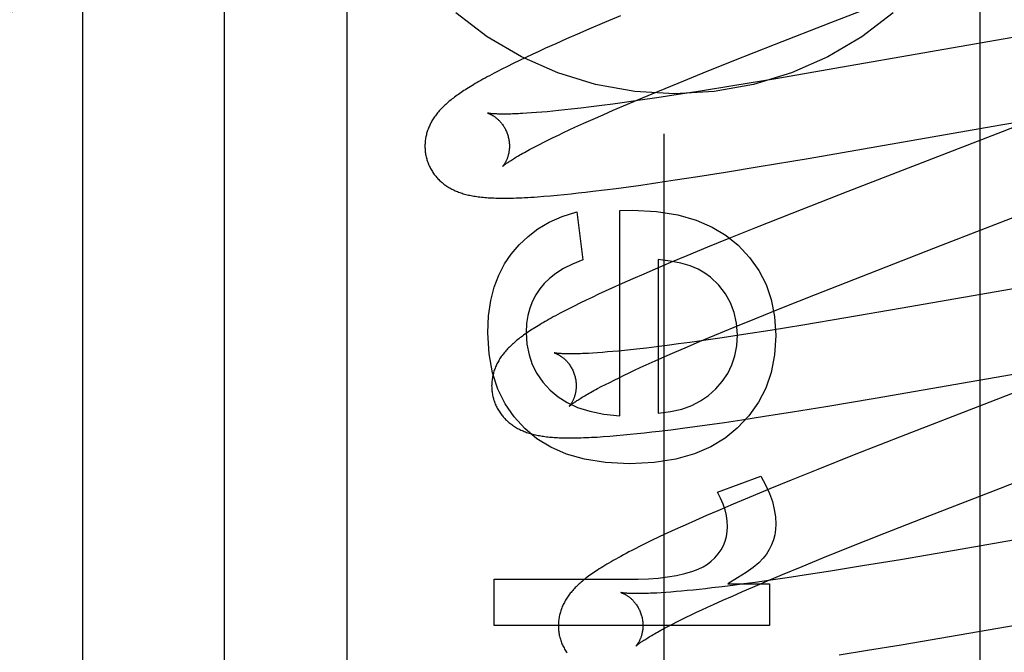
# Model space of a CAD drawing. Header units: inches. Extents: x 0 to 248, y 0 to 160.
# Tile 34 of 73: x 86.283 to 86.516, y 81.944 to 82.094. Entities that reach past the tile are written whole.
import ezdxf

# ---------------------------------------------------------------- set-up
doc = ezdxf.new("R2010")
doc.units = ezdxf.units.IN
doc.header["$LTSCALE"] = 13.627625
doc.header["$MEASUREMENT"] = 0
doc.linetypes.add('HIDDEN', pattern=[0.2, 0.1, -0.1])
doc.layers.add('DEFAULT_2', color=8, linetype='HIDDEN')
doc.layers.add('RIGHTHAND_DOOR_ASSEMBLY', color=7, linetype='CONTINUOUS')

msp = doc.modelspace()

# ---------------------------------------------------------------- linework, layer by layer
at = {"layer": 'DEFAULT_2', "color": 8, "linetype": 'HIDDEN'}
for p, q in [((86.36028, 78.8716), (86.36028, 84.3721)), ((86.29778, 81.52344), (86.29778, 82.26649)), ((86.51008, 81.53637), (86.51008, 82.14117)), ((86.47476, 82.09358), (86.51648, 82.10976)), ((86.42118, 82.09356), (86.41749, 82.09199)), ((86.425, 82.09516), (86.42118, 82.09356)), ((86.46147, 82.08839), (86.47476, 82.09358)), ((86.41481, 82.09083), (86.4122, 82.08969)), ((86.41749, 82.09199), (86.41481, 82.09083)), ((86.40967, 82.08857), (86.40723, 82.08747)), ((86.4122, 82.08969), (86.40967, 82.08857)), ((86.52097, 82.09056), (86.47574, 82.08268)), ((86.40564, 82.08674), (86.40409, 82.08602)), ((86.40723, 82.08747), (86.40564, 82.08674)), ((86.4518, 82.08457), (86.46147, 82.08839)), ((86.39962, 82.08388), (86.39823, 82.08319)), ((86.40107, 82.08459), (86.39962, 82.08388)), ((86.40256, 82.0853), (86.40107, 82.08459)), ((86.40409, 82.08602), (86.40256, 82.0853)), ((86.44456, 82.08167), (86.4518, 82.08457)), ((86.39692, 82.08253), (86.39569, 82.0819)), ((86.39823, 82.08319), (86.39692, 82.08253)), ((86.4386, 82.07924), (86.44456, 82.08167)), ((86.47574, 82.08268), (86.46172, 82.08028)), ((86.43383, 82.07728), (86.4386, 82.07924)), ((86.46172, 82.08028), (86.45154, 82.07858)), ((86.43016, 82.07575), (86.43383, 82.07728)), ((86.44391, 82.07735), (86.43865, 82.07652)), ((86.45154, 82.07858), (86.44391, 82.07735)), ((86.42591, 82.07464), (86.42319, 82.07427)), ((86.42968, 82.07518), (86.42591, 82.07464)), ((86.42664, 82.07426), (86.43016, 82.07575)), ((86.43358, 82.07575), (86.42968, 82.07518)), ((86.43865, 82.07652), (86.43358, 82.07575)), ((86.40396, 82.07216), (86.40285, 82.07209)), ((86.40513, 82.07225), (86.40396, 82.07216)), ((86.40635, 82.07235), (86.40513, 82.07225)), ((86.40763, 82.07246), (86.40635, 82.07235)), ((86.40896, 82.07258), (86.40763, 82.07246)), ((86.41035, 82.07272), (86.40896, 82.07258)), ((86.41179, 82.07287), (86.41035, 82.07272)), ((86.41328, 82.07304), (86.41179, 82.07287)), ((86.4156, 82.07331), (86.41328, 82.07304)), ((86.41803, 82.0736), (86.4156, 82.07331)), ((86.42056, 82.07392), (86.41803, 82.0736)), ((86.42319, 82.07427), (86.42056, 82.07392)), ((86.42085, 82.07175), (86.42327, 82.07281)), ((86.42327, 82.07281), (86.42664, 82.07426)), ((86.52763, 82.07253), (86.51529, 82.06771)), ((86.4163, 82.06973), (86.41852, 82.07072)), ((86.41852, 82.07072), (86.42085, 82.07175)), ((86.51497, 82.06933), (86.52803, 82.07157)), ((86.41028, 82.06693), (86.41153, 82.06752)), ((86.41153, 82.06752), (86.41283, 82.06813)), ((86.41283, 82.06813), (86.41418, 82.06876)), ((86.41418, 82.06876), (86.4163, 82.06973)), ((86.46938, 82.06139), (86.51497, 82.06933)), ((86.51529, 82.06771), (86.47879, 82.05357)), ((86.40582, 82.06472), (86.40685, 82.06525)), ((86.40685, 82.06525), (86.40794, 82.06579)), ((86.40794, 82.06579), (86.40908, 82.06635)), ((86.40908, 82.06635), (86.41028, 82.06693)), ((86.40392, 82.06373), (86.40484, 82.06422)), ((86.40484, 82.06422), (86.40582, 82.06472)), ((86.45777, 82.05944), (86.46938, 82.06139)), ((86.44329, 82.0571), (86.44987, 82.05814)), ((86.44987, 82.05814), (86.45777, 82.05944)), ((86.43382, 82.05567), (86.43796, 82.05628)), ((86.43796, 82.05628), (86.44329, 82.0571)), ((86.41671, 82.05339), (86.41848, 82.0536)), ((86.41848, 82.0536), (86.4212, 82.05394)), ((86.4212, 82.05394), (86.42399, 82.0543)), ((86.42399, 82.0543), (86.42686, 82.05468)), ((86.42686, 82.05468), (86.4298, 82.05509)), ((86.4298, 82.05509), (86.43382, 82.05567)), ((86.47879, 82.05357), (86.4655, 82.04836)), ((86.40685, 82.05242), (86.4084, 82.05254)), ((86.4084, 82.05254), (86.40999, 82.05269)), ((86.40999, 82.05269), (86.41162, 82.05284)), ((86.41162, 82.05284), (86.41328, 82.05302)), ((86.41328, 82.05302), (86.41498, 82.0532)), ((86.41498, 82.0532), (86.41671, 82.05339)), ((86.42483, 82.04907), (86.42778, 82.04913)), ((86.42483, 82.00045), (86.42483, 82.04907)), ((86.41464, 82.04876), (86.41606, 82.03734)), ((86.4655, 82.04836), (86.4569, 82.04494)), ((86.50093, 82.04081), (86.51971, 82.04807)), ((86.4569, 82.04494), (86.45063, 82.04242)), ((86.45063, 82.04242), (86.44557, 82.04035)), ((86.44557, 82.04035), (86.44066, 82.03832)), ((86.482, 82.03346), (86.50093, 82.04081)), ((86.43392, 82.03747), (86.43392, 82.00106)), ((86.44066, 82.03832), (86.43686, 82.03672)), ((86.43318, 82.03516), (86.4305, 82.034)), ((86.43686, 82.03672), (86.43318, 82.03516)), ((86.4279, 82.03286), (86.42538, 82.03174)), ((86.4305, 82.034), (86.4279, 82.03286)), ((86.47116, 82.02919), (86.482, 82.03346)), ((86.53656, 82.03373), (86.49119, 82.02583)), ((86.42294, 82.03064), (86.42136, 82.02991)), ((86.42538, 82.03174), (86.42294, 82.03064)), ((86.4183, 82.02848), (86.41684, 82.02778)), ((86.41981, 82.0292), (86.4183, 82.02848)), ((86.42136, 82.02991), (86.41981, 82.0292)), ((86.4628, 82.02586), (86.47116, 82.02919)), ((86.41399, 82.02639), (86.41261, 82.02569)), ((86.4154, 82.02709), (86.41399, 82.02639)), ((86.41684, 82.02778), (86.4154, 82.02709)), ((86.45676, 82.02342), (86.4628, 82.02586)), ((86.49119, 82.02583), (86.47832, 82.02362)), ((86.45192, 82.02144), (86.45676, 82.02342)), ((86.47832, 82.02362), (86.4681, 82.02192)), ((86.44728, 82.01951), (86.45192, 82.02144)), ((86.4681, 82.02192), (86.46044, 82.02067)), ((86.44372, 82.01801), (86.44728, 82.01951)), ((86.44905, 82.01891), (86.44515, 82.01834)), ((86.45412, 82.01968), (86.44905, 82.01891)), ((86.46044, 82.02067), (86.45412, 82.01968)), ((86.42881, 82.01622), (86.42733, 82.01606)), ((86.43112, 82.01648), (86.42881, 82.01622)), ((86.43354, 82.01678), (86.43112, 82.01648)), ((86.43607, 82.01709), (86.43354, 82.01678)), ((86.43869, 82.01744), (86.43607, 82.01709)), ((86.43784, 82.01549), (86.4403, 82.01655)), ((86.4414, 82.01781), (86.43869, 82.01744)), ((86.4403, 82.01655), (86.44372, 82.01801)), ((86.44515, 82.01834), (86.4414, 82.01781)), ((86.41955, 82.01535), (86.41845, 82.01528)), ((86.42071, 82.01544), (86.41955, 82.01535)), ((86.42192, 82.01554), (86.42071, 82.01544)), ((86.42319, 82.01565), (86.42192, 82.01554)), ((86.42452, 82.01577), (86.42319, 82.01565)), ((86.4259, 82.01591), (86.42452, 82.01577)), ((86.42733, 82.01606), (86.4259, 82.01591)), ((86.43322, 82.01344), (86.43548, 82.01445)), ((86.43548, 82.01445), (86.43784, 82.01549)), ((86.42834, 82.01121), (86.42967, 82.01183)), ((86.42967, 82.01183), (86.43105, 82.01246)), ((86.43105, 82.01246), (86.43322, 82.01344)), ((86.48527, 82.00462), (86.53111, 82.0126)), ((86.53347, 82.01185), (86.49247, 81.99595)), ((86.42351, 82.00889), (86.42464, 82.00944)), ((86.42464, 82.00944), (86.42582, 82.01002)), ((86.42582, 82.01002), (86.42705, 82.0106)), ((86.42705, 82.0106), (86.42834, 82.01121)), ((86.41955, 82.00686), (86.42045, 82.00733)), ((86.42045, 82.00733), (86.42142, 82.00783)), ((86.42142, 82.00783), (86.42243, 82.00835)), ((86.42243, 82.00835), (86.42351, 82.00889)), ((86.47361, 82.00265), (86.48527, 82.00462)), ((86.46568, 82.00136), (86.47361, 82.00265)), ((86.45372, 81.99949), (86.45907, 82.00031)), ((86.45907, 82.00031), (86.46568, 82.00136)), ((86.4397, 81.9975), (86.44258, 81.99788)), ((86.44258, 81.99788), (86.44553, 81.99829)), ((86.44553, 81.99829), (86.44957, 81.99887)), ((86.44957, 81.99887), (86.45372, 81.99949)), ((86.42245, 81.99561), (86.42404, 81.99574)), ((86.42404, 81.99574), (86.42567, 81.99589)), ((86.42567, 81.99589), (86.42731, 81.99604)), ((86.42731, 81.99604), (86.42897, 81.99621)), ((86.42897, 81.99621), (86.43067, 81.9964)), ((86.43067, 81.9964), (86.43239, 81.99659)), ((86.43239, 81.99659), (86.43416, 81.9968)), ((86.43416, 81.9968), (86.43689, 81.99713)), ((86.43689, 81.99713), (86.4397, 81.9975)), ((86.49247, 81.99595), (86.48028, 81.99117)), ((86.51493, 81.98332), (86.54661, 81.99561)), ((86.48028, 81.99117), (86.47167, 81.98774)), ((86.44792, 81.98234), (86.45817, 81.98614)), ((86.47167, 81.98774), (86.46541, 81.98521)), ((86.46541, 81.98521), (86.46035, 81.98314)), ((86.46035, 81.98314), (86.45546, 81.98111)), ((86.49819, 81.97682), (86.51493, 81.98332)), ((86.45167, 81.97952), (86.44801, 81.97795)), ((86.45546, 81.98111), (86.45167, 81.97952)), ((86.44535, 81.9768), (86.44277, 81.97566)), ((86.44801, 81.97795), (86.44535, 81.9768)), ((86.48731, 81.97255), (86.49819, 81.97682)), ((86.44027, 81.97455), (86.43864, 81.97381)), ((86.44277, 81.97566), (86.44027, 81.97455)), ((86.54605, 81.97586), (86.50399, 81.96852)), ((86.43551, 81.97236), (86.434, 81.97165)), ((86.43706, 81.97308), (86.43551, 81.97236)), ((86.43864, 81.97381), (86.43706, 81.97308)), ((86.47891, 81.9692), (86.48731, 81.97255)), ((86.43108, 81.97024), (86.42968, 81.96955)), ((86.43252, 81.97094), (86.43108, 81.97024)), ((86.434, 81.97165), (86.43252, 81.97094)), ((86.42968, 81.96955), (86.42832, 81.96885)), ((86.47285, 81.96675), (86.47891, 81.9692)), ((86.50399, 81.96852), (86.49125, 81.96635)), ((86.46799, 81.96476), (86.47285, 81.96675)), ((86.49125, 81.96635), (86.48226, 81.96486)), ((86.45974, 81.96132), (86.46332, 81.96283)), ((86.46332, 81.96283), (86.46799, 81.96476)), ((86.46946, 81.96282), (86.46443, 81.96206)), ((86.47468, 81.96364), (86.46946, 81.96282)), ((86.48226, 81.96486), (86.47468, 81.96364)), ((86.39506, 81.95072), (86.39506, 81.96177)), ((86.39506, 81.96177), (86.42919, 81.96177)), ((86.45037, 81.96066), (86.46026, 81.96066)), ((86.45414, 81.9606), (86.45154, 81.96026)), ((86.45683, 81.96097), (86.45414, 81.9606)), ((86.45631, 81.95986), (86.45974, 81.96132)), ((86.46056, 81.9615), (86.45683, 81.96097)), ((86.46026, 81.96066), (86.46026, 81.95072)), ((86.46443, 81.96206), (86.46056, 81.9615)), ((86.43574, 81.95859), (86.43463, 81.95852)), ((86.43691, 81.95868), (86.43574, 81.95859)), ((86.43814, 81.95878), (86.43691, 81.95868)), ((86.43943, 81.9589), (86.43814, 81.95878)), ((86.44077, 81.95902), (86.43943, 81.9589)), ((86.44216, 81.95916), (86.44077, 81.95902)), ((86.4436, 81.95932), (86.44216, 81.95916)), ((86.4451, 81.95948), (86.4436, 81.95932)), ((86.44664, 81.95966), (86.4451, 81.95948)), ((86.44904, 81.95995), (86.44664, 81.95966)), ((86.45154, 81.96026), (86.44904, 81.95995)), ((86.45146, 81.95774), (86.45384, 81.95879)), ((86.45384, 81.95879), (86.45631, 81.95986)), ((86.44561, 81.95511), (86.44701, 81.95575)), ((86.44701, 81.95575), (86.44918, 81.95673)), ((86.44918, 81.95673), (86.45146, 81.95774)), ((86.49137, 81.94619), (86.55628, 81.95742)), ((86.44055, 81.95271), (86.44174, 81.95328)), ((86.44174, 81.95328), (86.44298, 81.95388)), ((86.44298, 81.95388), (86.44427, 81.95448)), ((86.44427, 81.95448), (86.44561, 81.95511)), ((86.43633, 81.95059), (86.4373, 81.95109)), ((86.4373, 81.95109), (86.43833, 81.95161)), ((86.43833, 81.95161), (86.43941, 81.95215)), ((86.43941, 81.95215), (86.44055, 81.95271)), ((86.46026, 81.95072), (86.39506, 81.95072)), ((86.43542, 81.95011), (86.43633, 81.95059)), ((86.47677, 81.94382), (86.48341, 81.94488)), ((86.48341, 81.94488), (86.49137, 81.94619))]:
    msp.add_line(p, q, dxfattribs=at)
for points in [[(86.4895, 82.09586), (86.48209, 82.09018), (86.47402, 82.08543), (86.46544, 82.08165), (86.45644, 82.07892), (86.44718, 82.07726), (86.43778, 82.07671), (86.42838, 82.07726), (86.41911, 82.07892), (86.41012, 82.08165), (86.40153, 82.08543), (86.39347, 82.09018), (86.38606, 82.09586)], [(86.39569, 82.0819), (86.3951, 82.08159), (86.39453, 82.08129), (86.39398, 82.08099), (86.39345, 82.0807), (86.39294, 82.08042), (86.39244, 82.08015), (86.39196, 82.07988), (86.3915, 82.07961), (86.39105, 82.07935), (86.39061, 82.0791), (86.39019, 82.07885), (86.38979, 82.07861), (86.38939, 82.07837), (86.38901, 82.07813), (86.38864, 82.0779), (86.38828, 82.07767), (86.38793, 82.07744), (86.38759, 82.07721), (86.38725, 82.07699), (86.38693, 82.07677), (86.38662, 82.07655), (86.38631, 82.07634), (86.38601, 82.07612), (86.38572, 82.0759), (86.38544, 82.07569), (86.38516, 82.07548), (86.38489, 82.07526), (86.38463, 82.07505), (86.38437, 82.07484), (86.38412, 82.07462)], [(86.38412, 82.07462), (86.38387, 82.07441), (86.38363, 82.07419), (86.3834, 82.07397), (86.38317, 82.07376), (86.38294, 82.07354), (86.38272, 82.07332), (86.38251, 82.07309), (86.3823, 82.07287), (86.3821, 82.07264), (86.3819, 82.07242), (86.38171, 82.07219), (86.38153, 82.07196), (86.38135, 82.07172), (86.38117, 82.07149), (86.381, 82.07125), (86.38084, 82.07102), (86.38068, 82.07078), (86.38053, 82.07053), (86.38038, 82.07029), (86.38024, 82.07004), (86.38011, 82.06979), (86.37998, 82.06954), (86.37986, 82.06929), (86.37975, 82.06904), (86.37964, 82.06879), (86.37954, 82.06854), (86.37944, 82.06829), (86.37935, 82.06804), (86.37926, 82.06778), (86.37918, 82.06752), (86.37911, 82.06726), (86.37904, 82.067), (86.37898, 82.06674), (86.37893, 82.06647), (86.37888, 82.06621), (86.37883, 82.06594), (86.3788, 82.06566), (86.37877, 82.06539), (86.37874, 82.06512), (86.37873, 82.06484), (86.37872, 82.06457), (86.37871, 82.06429), (86.37872, 82.06401), (86.37873, 82.06374), (86.37874, 82.06346), (86.37877, 82.06318), (86.3788, 82.0629), (86.37884, 82.06263), (86.37888, 82.06235), (86.37893, 82.06208), (86.37899, 82.0618), (86.37906, 82.06153), (86.37912, 82.0613)], [(86.39354, 82.07212), (86.39354, 82.07212), (86.39352, 82.07213), (86.39352, 82.07213), (86.39353, 82.07212), (86.39354, 82.07212), (86.39356, 82.07211), (86.39359, 82.07211), (86.39363, 82.07209), (86.39367, 82.07208), (86.39372, 82.07206), (86.39378, 82.07204), (86.39384, 82.07202), (86.3939, 82.07199), (86.39398, 82.07196), (86.39405, 82.07193), (86.39413, 82.07189), (86.39422, 82.07185), (86.39431, 82.07181), (86.3944, 82.07176), (86.3945, 82.07171), (86.3946, 82.07165), (86.3947, 82.07159), (86.39481, 82.07153), (86.39492, 82.07146), (86.39504, 82.07138), (86.39515, 82.0713), (86.39527, 82.07122), (86.39539, 82.07113), (86.39551, 82.07104), (86.39564, 82.07093), (86.39576, 82.07083), (86.39589, 82.07072), (86.39602, 82.0706), (86.39615, 82.07047), (86.39628, 82.07034), (86.39641, 82.0702), (86.39655, 82.07006), (86.39668, 82.0699), (86.39681, 82.06974), (86.39694, 82.06958), (86.39707, 82.0694), (86.39719, 82.06922), (86.39732, 82.06904), (86.39744, 82.06884), (86.39756, 82.06864), (86.39767, 82.06844), (86.39778, 82.06823), (86.39789, 82.06801), (86.39799, 82.06779), (86.39808, 82.06756), (86.39817, 82.06733), (86.39825, 82.0671), (86.39833, 82.06686), (86.39839, 82.06666)], [(86.40285, 82.07209), (86.40181, 82.07202), (86.40131, 82.072), (86.40082, 82.07197), (86.40035, 82.07195), (86.3999, 82.07194), (86.39946, 82.07192), (86.39904, 82.07191), (86.39863, 82.0719), (86.39824, 82.07189), (86.39787, 82.07189), (86.39751, 82.07189), (86.39717, 82.07189), (86.39684, 82.07189), (86.39654, 82.07189), (86.39624, 82.0719), (86.39597, 82.07191), (86.39571, 82.07192), (86.39546, 82.07193), (86.39523, 82.07194), (86.39502, 82.07195), (86.39483, 82.07197), (86.39465, 82.07198), (86.39449, 82.07199), (86.39434, 82.07201), (86.39421, 82.07202), (86.39409, 82.07204), (86.39399, 82.07205), (86.39389, 82.07206), (86.39381, 82.07207), (86.39374, 82.07209), (86.39368, 82.0721), (86.39363, 82.0721), (86.39359, 82.07211), (86.39356, 82.07212), (86.39354, 82.07212)], [(86.39839, 82.06666), (86.39844, 82.06644), (86.3985, 82.0662), (86.39855, 82.06596), (86.39859, 82.06572), (86.39863, 82.06547), (86.39866, 82.06523), (86.39868, 82.06499), (86.39869, 82.06475), (86.3987, 82.06452), (86.39871, 82.06429), (86.3987, 82.06406), (86.39869, 82.06383), (86.39868, 82.06362), (86.39865, 82.0634), (86.39863, 82.06319), (86.3986, 82.06299), (86.39856, 82.06279), (86.39853, 82.0626), (86.39849, 82.06241), (86.39844, 82.06223), (86.39839, 82.06205), (86.39834, 82.06189), (86.39829, 82.06172), (86.39824, 82.06157), (86.39818, 82.06142), (86.39813, 82.06127), (86.39807, 82.06113), (86.39801, 82.061), (86.39796, 82.06087), (86.3979, 82.06075), (86.39784, 82.06063), (86.39778, 82.06052), (86.39772, 82.06042), (86.39767, 82.06032), (86.39761, 82.06022), (86.39755, 82.06013), (86.3975, 82.06005), (86.39745, 82.05997), (86.3974, 82.0599), (86.39735, 82.05983), (86.3973, 82.05977), (86.39726, 82.05971), (86.39722, 82.05966), (86.39718, 82.05961), (86.39715, 82.05957), (86.39712, 82.05954), (86.39709, 82.05951), (86.39707, 82.05949), (86.39706, 82.05947), (86.39705, 82.05946), (86.39704, 82.05946)], [(86.39705, 82.05946), (86.39705, 82.05947), (86.39707, 82.05948), (86.3971, 82.05951), (86.39713, 82.05953), (86.39717, 82.05957), (86.39722, 82.05961), (86.39728, 82.05967), (86.39735, 82.05972), (86.39743, 82.05979), (86.39753, 82.05986), (86.39763, 82.05994), (86.39775, 82.06003), (86.39788, 82.06012), (86.39802, 82.06023), (86.39818, 82.06034), (86.39835, 82.06045), (86.39853, 82.06058), (86.39873, 82.06071), (86.39894, 82.06085), (86.39917, 82.061), (86.39941, 82.06115), (86.39967, 82.06131), (86.39994, 82.06148), (86.40023, 82.06165), (86.40053, 82.06184), (86.40084, 82.06202), (86.40118, 82.06222), (86.40152, 82.06241), (86.40189, 82.06262), (86.40226, 82.06283), (86.40266, 82.06305), (86.40306, 82.06327), (86.40349, 82.0635), (86.40392, 82.06373)], [(86.37912, 82.0613), (86.37918, 82.06107), (86.37927, 82.0608), (86.37936, 82.06054), (86.37946, 82.06028), (86.37956, 82.06002), (86.37967, 82.05976), (86.37979, 82.05951), (86.37991, 82.05926), (86.38004, 82.05901), (86.38017, 82.05877), (86.38031, 82.05853), (86.38046, 82.0583), (86.38061, 82.05807), (86.38076, 82.05784), (86.38093, 82.05762), (86.38109, 82.0574), (86.38126, 82.05719), (86.38144, 82.05698), (86.38162, 82.05677), (86.3818, 82.05658), (86.38199, 82.05638), (86.38218, 82.05619), (86.38238, 82.05601), (86.38258, 82.05583), (86.38278, 82.05565), (86.38299, 82.05548), (86.3832, 82.05532), (86.38342, 82.05515), (86.38364, 82.055), (86.38387, 82.05484), (86.3841, 82.05469), (86.38434, 82.05454), (86.38458, 82.0544), (86.38483, 82.05426), (86.38508, 82.05413), (86.38533, 82.054), (86.38559, 82.05387), (86.38585, 82.05375), (86.38612, 82.05364), (86.38639, 82.05353), (86.38666, 82.05342), (86.38694, 82.05332), (86.38722, 82.05322), (86.3875, 82.05313), (86.38779, 82.05304), (86.38809, 82.05295), (86.38839, 82.05287), (86.38869, 82.0528), (86.389, 82.05272), (86.38931, 82.05265), (86.38963, 82.05259), (86.38996, 82.05252), (86.39029, 82.05247), (86.39063, 82.05241), (86.39098, 82.05236), (86.39134, 82.05231), (86.39171, 82.05226), (86.39209, 82.05222), (86.39248, 82.05218), (86.39287, 82.05215), (86.39328, 82.05211), (86.3937, 82.05208), (86.39412, 82.05206), (86.39456, 82.05204), (86.39501, 82.05202), (86.39547, 82.052), (86.39595, 82.05199), (86.39644, 82.05198), (86.39694, 82.05198), (86.39745, 82.05198), (86.39798, 82.05198), (86.39853, 82.05199), (86.39909, 82.052), (86.39968, 82.05201), (86.4003, 82.05203), (86.40094, 82.05205), (86.40161, 82.05208), (86.40231, 82.05212), (86.40303, 82.05215), (86.40378, 82.0522), (86.40454, 82.05225), (86.40531, 82.0523), (86.40685, 82.05242)], [(86.42778, 82.04913), (86.43351, 82.0488), (86.43857, 82.04803), (86.44291, 82.04679), (86.44666, 82.04514), (86.44998, 82.04316), (86.45282, 82.04083)], [(86.39913, 82.03874), (86.40098, 82.04095), (86.4031, 82.04293), (86.40546, 82.0447), (86.40813, 82.04626), (86.4112, 82.04761), (86.41464, 82.04876)], [(86.45282, 82.04083), (86.45551, 82.03794), (86.45772, 82.03484), (86.45943, 82.03154), (86.46066, 82.02794), (86.46143, 82.02391), (86.46173, 82.01948)], [(86.39359, 82.02009), (86.39379, 82.02409), (86.3943, 82.0277), (86.39511, 82.0309), (86.39621, 82.03377), (86.39754, 82.0364), (86.39913, 82.03874)], [(86.41606, 82.03734), (86.41364, 82.03634), (86.41152, 82.03528), (86.40971, 82.03416), (86.40818, 82.03298), (86.40689, 82.03178), (86.40586, 82.03053)], [(86.44625, 82.03327), (86.44493, 82.03425), (86.44333, 82.03513), (86.44146, 82.03592), (86.43929, 82.03658), (86.43677, 82.03709), (86.43392, 82.03747)], [(86.45265, 82.0196), (86.45244, 82.02237), (86.45191, 82.02491), (86.45105, 82.0272), (86.44984, 82.02932), (86.44824, 82.03135), (86.44625, 82.03327)], [(86.40586, 82.03053), (86.40492, 82.02911), (86.40413, 82.02758), (86.40351, 82.02596), (86.40306, 82.02419), (86.40278, 82.02226), (86.40267, 82.02015)], [(86.41261, 82.02569), (86.41196, 82.02535), (86.41133, 82.02503), (86.41073, 82.02471), (86.41016, 82.02441), (86.40961, 82.02411), (86.40908, 82.02383), (86.40858, 82.02355), (86.40809, 82.02328), (86.40762, 82.02301), (86.40717, 82.02275), (86.40673, 82.0225), (86.4063, 82.02225), (86.40589, 82.022), (86.40549, 82.02176), (86.4051, 82.02153), (86.40473, 82.02129), (86.40436, 82.02106), (86.40401, 82.02084), (86.40366, 82.02061), (86.40332, 82.02039), (86.403, 82.02017), (86.40268, 82.01995), (86.40236, 82.01973), (86.40206, 82.01951), (86.40177, 82.0193), (86.40148, 82.01909), (86.4012, 82.01887), (86.40092, 82.01866), (86.40065, 82.01845), (86.40039, 82.01823), (86.40013, 82.01802), (86.39988, 82.01781)], [(86.40237, 81.99738), (86.3998, 82.00016), (86.39766, 82.00329), (86.39596, 82.00672), (86.3947, 82.0106), (86.39391, 82.01507), (86.39359, 82.02009)], [(86.40267, 82.02015), (86.40286, 82.0174), (86.40334, 82.01487), (86.40411, 82.01258), (86.4052, 82.01046), (86.40662, 82.00843), (86.40837, 82.00651)], [(86.44753, 82.00678), (86.44908, 82.00856), (86.45035, 82.01047), (86.45133, 82.01247), (86.45204, 82.01463), (86.45248, 82.01701), (86.45265, 82.0196)], [(86.46173, 82.01948), (86.46142, 82.01489), (86.46063, 82.01072), (86.45937, 82.00701), (86.45763, 82.00363), (86.45538, 82.00045), (86.45263, 81.99751)], [(86.39988, 82.01781), (86.39964, 82.01759), (86.3994, 82.01738), (86.39916, 82.01716), (86.39893, 82.01694), (86.39871, 82.01672), (86.39849, 82.0165), (86.39828, 82.01628), (86.39807, 82.01606), (86.39787, 82.01583), (86.39768, 82.0156), (86.39748, 82.01537), (86.3973, 82.01514), (86.39712, 82.01491), (86.39695, 82.01468), (86.39678, 82.01444), (86.39662, 82.0142), (86.39646, 82.01396), (86.39631, 82.01372), (86.39616, 82.01348), (86.39602, 82.01323), (86.39589, 82.01298), (86.39576, 82.01273), (86.39564, 82.01248), (86.39553, 82.01224), (86.39542, 82.01199), (86.39532, 82.01174), (86.39522, 82.01148), (86.39513, 82.01123), (86.39505, 82.01098), (86.39497, 82.01072), (86.3949, 82.01046), (86.39483, 82.0102), (86.39477, 82.00994), (86.39472, 82.00967), (86.39467, 82.0094), (86.39462, 82.00913), (86.39459, 82.00886), (86.39456, 82.00859), (86.39453, 82.00832), (86.39452, 82.00804), (86.39451, 82.00777), (86.3945, 82.00749), (86.39451, 82.00722), (86.39452, 82.00694), (86.39453, 82.00666), (86.39456, 82.00638), (86.39459, 82.00611), (86.39463, 82.00583), (86.39467, 82.00556), (86.39472, 82.00528), (86.39478, 82.00501), (86.39485, 82.00474), (86.39491, 82.00451)], [(86.40934, 82.01533), (86.40933, 82.01533), (86.40932, 82.01533), (86.40931, 82.01533), (86.40932, 82.01533), (86.40933, 82.01533), (86.40935, 82.01532), (86.40938, 82.01532), (86.40942, 82.0153), (86.40946, 82.01529), (86.40951, 82.01527), (86.40956, 82.01525), (86.40963, 82.01523), (86.40969, 82.0152), (86.40976, 82.01517), (86.40984, 82.01514), (86.40992, 82.0151), (86.41001, 82.01506), (86.4101, 82.01502), (86.41019, 82.01497), (86.41029, 82.01492), (86.41039, 82.01486), (86.41049, 82.0148), (86.4106, 82.01474), (86.41071, 82.01467), (86.41082, 82.01459), (86.41094, 82.01452), (86.41106, 82.01443), (86.41118, 82.01434), (86.4113, 82.01425), (86.41142, 82.01415), (86.41155, 82.01404), (86.41168, 82.01393), (86.41181, 82.01381), (86.41194, 82.01368), (86.41207, 82.01355), (86.4122, 82.01341), (86.41233, 82.01327), (86.41247, 82.01312), (86.4126, 82.01296), (86.41273, 82.01279), (86.41286, 82.01262), (86.41298, 82.01244), (86.41311, 82.01225), (86.41323, 82.01205), (86.41335, 82.01186), (86.41346, 82.01165), (86.41357, 82.01144), (86.41368, 82.01122), (86.41378, 82.011), (86.41387, 82.01077), (86.41396, 82.01054), (86.41404, 82.01031), (86.41412, 82.01007), (86.41418, 82.00986)], [(86.41845, 82.01528), (86.41741, 82.01522), (86.41692, 82.0152), (86.41644, 82.01518), (86.41597, 82.01516), (86.41553, 82.01514), (86.41509, 82.01513), (86.41468, 82.01511), (86.41428, 82.01511), (86.41389, 82.0151), (86.41352, 82.0151), (86.41317, 82.0151), (86.41284, 82.0151), (86.41252, 82.0151), (86.41221, 82.01511), (86.41193, 82.01511), (86.41166, 82.01512), (86.4114, 82.01513), (86.41116, 82.01514), (86.41094, 82.01515), (86.41074, 82.01517), (86.41055, 82.01518), (86.41037, 82.0152), (86.41021, 82.01521), (86.41007, 82.01522), (86.40993, 82.01524), (86.40982, 82.01525), (86.40971, 82.01527), (86.40962, 82.01528), (86.40954, 82.01529), (86.40948, 82.0153), (86.40942, 82.01531), (86.40938, 82.01532), (86.40935, 82.01533), (86.40934, 82.01533)], [(86.41418, 82.00986), (86.41423, 82.00965), (86.41429, 82.00941), (86.41434, 82.00917), (86.41438, 82.00893), (86.41442, 82.00869), (86.41445, 82.00845), (86.41447, 82.00821), (86.41449, 82.00797), (86.41449, 82.00774), (86.4145, 82.00751), (86.41449, 82.00728), (86.41448, 82.00706), (86.41447, 82.00684), (86.41445, 82.00662), (86.41442, 82.00641), (86.41439, 82.00621), (86.41436, 82.00601), (86.41432, 82.00582), (86.41428, 82.00563), (86.41424, 82.00545), (86.41419, 82.00528), (86.41414, 82.00511), (86.41409, 82.00495), (86.41404, 82.00479), (86.41398, 82.00464), (86.41393, 82.0045), (86.41387, 82.00436), (86.41381, 82.00422), (86.41375, 82.0041), (86.4137, 82.00397), (86.41364, 82.00386), (86.41358, 82.00375), (86.41352, 82.00364), (86.41346, 82.00354), (86.41341, 82.00345), (86.41335, 82.00336), (86.4133, 82.00327), (86.41325, 82.00319), (86.4132, 82.00312), (86.41315, 82.00305), (86.4131, 82.00299), (86.41306, 82.00293), (86.41302, 82.00288), (86.41298, 82.00283), (86.41294, 82.00279), (86.41291, 82.00275), (86.41289, 82.00272), (86.41287, 82.0027), (86.41285, 82.00268), (86.41284, 82.00267), (86.41283, 82.00267)], [(86.40837, 82.00651), (86.4102, 82.00494), (86.41237, 82.00358), (86.41485, 82.00242), (86.41772, 82.00149), (86.42105, 82.00084), (86.42483, 82.00045)], [(86.41284, 82.00267), (86.41284, 82.00267), (86.41286, 82.00269), (86.41288, 82.00271), (86.41291, 82.00274), (86.41295, 82.00277), (86.413, 82.00281), (86.41306, 82.00286), (86.41312, 82.00292), (86.4132, 82.00298), (86.41329, 82.00305), (86.41339, 82.00313), (86.41351, 82.00321), (86.41363, 82.00331), (86.41377, 82.00341), (86.41392, 82.00351), (86.41409, 82.00363), (86.41427, 82.00375), (86.41446, 82.00388), (86.41467, 82.00402), (86.41489, 82.00416), (86.41512, 82.00431), (86.41538, 82.00447), (86.41564, 82.00464), (86.41592, 82.00481), (86.41622, 82.00498), (86.41653, 82.00517), (86.41685, 82.00536), (86.41719, 82.00555), (86.41755, 82.00576), (86.41792, 82.00597), (86.41831, 82.00618), (86.41871, 82.0064), (86.41912, 82.00663), (86.41955, 82.00686)], [(86.43392, 82.00106), (86.43686, 82.00143), (86.43951, 82.00203), (86.44184, 82.00288), (86.44393, 82.00396), (86.44583, 82.00526), (86.44753, 82.00678)], [(86.39491, 82.00451), (86.39497, 82.00428), (86.39506, 82.00401), (86.39515, 82.00375), (86.39525, 82.00348), (86.39535, 82.00322), (86.39546, 82.00297), (86.39558, 82.00271), (86.3957, 82.00246), (86.39583, 82.00221), (86.39597, 82.00197), (86.39611, 82.00173), (86.39625, 82.00149), (86.39641, 82.00126), (86.39656, 82.00104), (86.39673, 82.00081), (86.39689, 82.00059), (86.39707, 82.00038), (86.39724, 82.00017), (86.39742, 81.99997), (86.39761, 81.99977), (86.3978, 81.99957), (86.39799, 81.99938), (86.39819, 81.9992), (86.39839, 81.99902), (86.3986, 81.99884), (86.3988, 81.99867), (86.39902, 81.99851), (86.39924, 81.99834), (86.39946, 81.99819), (86.39969, 81.99803), (86.39992, 81.99788), (86.40016, 81.99773), (86.4004, 81.99759), (86.40065, 81.99745), (86.40091, 81.99732), (86.40116, 81.99719), (86.40142, 81.99706), (86.40169, 81.99694), (86.40195, 81.99683), (86.40222, 81.99672), (86.4025, 81.99661), (86.40278, 81.99651), (86.40306, 81.99641), (86.40335, 81.99632), (86.40364, 81.99623), (86.40393, 81.99615), (86.40423, 81.99607), (86.40454, 81.99599), (86.40484, 81.99592), (86.40515, 81.99585), (86.40547, 81.99579), (86.40579, 81.99573), (86.40611, 81.99567), (86.40644, 81.99562), (86.40677, 81.99557), (86.40711, 81.99552), (86.40745, 81.99548), (86.4078, 81.99544), (86.40816, 81.9954), (86.40852, 81.99537), (86.40889, 81.99534), (86.40927, 81.99531), (86.40965, 81.99528), (86.41005, 81.99526), (86.41045, 81.99524), (86.41087, 81.99523), (86.41129, 81.99521), (86.41172, 81.9952), (86.41217, 81.99519), (86.41263, 81.99519), (86.4131, 81.99519), (86.41359, 81.99519), (86.41409, 81.99519), (86.41461, 81.9952), (86.41514, 81.99521), (86.4157, 81.99523), (86.41627, 81.99525), (86.41687, 81.99527), (86.41748, 81.9953), (86.41812, 81.99533), (86.41878, 81.99536), (86.41947, 81.9954), (86.42018, 81.99545), (86.42092, 81.9955), (86.42245, 81.99561)], [(86.42711, 81.98903), (86.42145, 81.98935), (86.41646, 81.99013), (86.41218, 81.99137), (86.40848, 81.99302), (86.40519, 81.99501), (86.40237, 81.99738)], [(86.45263, 81.99751), (86.44974, 81.99513), (86.44636, 81.99311), (86.44253, 81.99143), (86.4381, 81.99015), (86.43295, 81.98936), (86.42711, 81.98903)], [(86.45817, 81.98614), (86.45932, 81.98404), (86.46024, 81.98203), (86.46092, 81.9801), (86.46138, 81.97825), (86.46165, 81.97648), (86.46173, 81.97478)], [(86.45031, 81.97423), (86.45026, 81.9755), (86.45007, 81.9768), (86.44976, 81.97813), (86.44931, 81.97948), (86.44869, 81.98089), (86.44792, 81.98234)], [(86.46173, 81.97478), (86.46167, 81.97349), (86.46148, 81.97225), (86.46118, 81.97106), (86.46075, 81.9699), (86.4602, 81.96877), (86.45952, 81.96766)], [(86.44812, 81.96771), (86.4488, 81.96871), (86.44935, 81.96973), (86.44977, 81.97077), (86.45006, 81.97185), (86.45025, 81.97301), (86.45031, 81.97423)], [(86.42832, 81.96885), (86.42765, 81.96851), (86.42699, 81.96817), (86.42633, 81.96782), (86.42569, 81.96748), (86.42506, 81.96714), (86.42445, 81.9668), (86.42386, 81.96647), (86.42329, 81.96615), (86.42275, 81.96584), (86.42223, 81.96554), (86.42174, 81.96525), (86.42127, 81.96497), (86.42082, 81.96469), (86.42039, 81.96442), (86.41997, 81.96416), (86.41957, 81.9639), (86.41919, 81.96365), (86.41881, 81.96339), (86.41845, 81.96314), (86.4181, 81.9629), (86.41776, 81.96266), (86.41743, 81.96242), (86.41712, 81.96218), (86.41681, 81.96195), (86.41652, 81.96172), (86.41623, 81.96149), (86.41596, 81.96126), (86.4157, 81.96103)], [(86.44209, 81.96361), (86.44337, 81.96408), (86.44453, 81.96463), (86.44556, 81.96526), (86.44648, 81.96597), (86.44734, 81.96679), (86.44812, 81.96771)], [(86.45952, 81.96766), (86.45875, 81.96667), (86.45769, 81.96561), (86.45635, 81.96448), (86.45471, 81.96328), (86.45271, 81.96201), (86.45037, 81.96066)], [(86.42919, 81.96177), (86.43162, 81.96183), (86.43393, 81.96199), (86.43613, 81.96226), (86.43821, 81.96262), (86.4402, 81.96307), (86.44209, 81.96361)], [(86.4157, 81.96103), (86.41544, 81.96081), (86.4152, 81.96059), (86.41496, 81.96037), (86.41473, 81.96015), (86.41451, 81.95993), (86.41429, 81.95972), (86.41408, 81.9595), (86.41388, 81.95928), (86.41368, 81.95906), (86.41348, 81.95883), (86.4133, 81.95861), (86.41311, 81.95838), (86.41294, 81.95815), (86.41276, 81.95792), (86.41259, 81.95768), (86.41243, 81.95745), (86.41227, 81.95721), (86.41212, 81.95696), (86.41197, 81.95672), (86.41183, 81.95647), (86.4117, 81.95622), (86.41157, 81.95598), (86.41145, 81.95573), (86.41133, 81.95548), (86.41122, 81.95522), (86.41112, 81.95497), (86.41102, 81.95472), (86.41093, 81.95446), (86.41085, 81.95421), (86.41077, 81.95395), (86.4107, 81.95369), (86.41063, 81.95343), (86.41057, 81.95317), (86.41051, 81.9529), (86.41046, 81.95263), (86.41042, 81.95236), (86.41038, 81.95209), (86.41035, 81.95182), (86.41033, 81.95155), (86.41031, 81.95127), (86.4103, 81.95099), (86.41029, 81.95072), (86.4103, 81.95044), (86.41031, 81.95016), (86.41032, 81.94988), (86.41035, 81.9496), (86.41038, 81.94932), (86.41042, 81.94905), (86.41046, 81.94877), (86.41051, 81.94849), (86.41057, 81.94822), (86.41064, 81.94795), (86.4107, 81.94772)], [(86.42513, 81.95854), (86.42512, 81.95854), (86.4251, 81.95854), (86.42511, 81.95854), (86.42512, 81.95854), (86.42515, 81.95853), (86.42518, 81.95852), (86.42521, 81.95851), (86.42526, 81.9585), (86.42531, 81.95848), (86.42536, 81.95846), (86.42542, 81.95844), (86.42549, 81.95841), (86.42556, 81.95838), (86.42564, 81.95834), (86.42572, 81.95831), (86.42581, 81.95827), (86.4259, 81.95822), (86.42599, 81.95817), (86.42609, 81.95812), (86.42619, 81.95807), (86.42629, 81.958), (86.4264, 81.95794), (86.42651, 81.95787), (86.42662, 81.9578), (86.42674, 81.95772), (86.42686, 81.95763), (86.42698, 81.95754), (86.4271, 81.95745), (86.42722, 81.95735), (86.42735, 81.95724), (86.42748, 81.95713), (86.42761, 81.95701), (86.42774, 81.95688), (86.42787, 81.95675), (86.428, 81.95661), (86.42813, 81.95647), (86.42826, 81.95632), (86.42839, 81.95616), (86.42852, 81.95599), (86.42865, 81.95582), (86.42878, 81.95564), (86.4289, 81.95545), (86.42902, 81.95526), (86.42914, 81.95506), (86.42925, 81.95485), (86.42936, 81.95464), (86.42947, 81.95443), (86.42957, 81.9542), (86.42966, 81.95398), (86.42975, 81.95375), (86.42983, 81.95352), (86.42991, 81.95328), (86.42997, 81.95307)], [(86.43463, 81.95852), (86.43357, 81.95845), (86.43307, 81.95842), (86.43258, 81.9584), (86.4321, 81.95838), (86.43164, 81.95836), (86.4312, 81.95834), (86.43077, 81.95833), (86.43036, 81.95832), (86.42997, 81.95831), (86.42959, 81.95831), (86.42923, 81.95831), (86.42888, 81.9583), (86.42855, 81.95831), (86.42823, 81.95831), (86.42794, 81.95832), (86.42765, 81.95832), (86.42739, 81.95833), (86.42714, 81.95834), (86.4269, 81.95835), (86.42669, 81.95837), (86.42648, 81.95838), (86.4263, 81.95839), (86.42613, 81.95841), (86.42597, 81.95842), (86.42583, 81.95844), (86.4257, 81.95845), (86.42559, 81.95846), (86.42548, 81.95848), (86.4254, 81.95849), (86.42532, 81.9585), (86.42526, 81.95851), (86.42521, 81.95852), (86.42517, 81.95853), (86.42514, 81.95854), (86.42513, 81.95854)], [(86.42997, 81.95307), (86.43002, 81.95286), (86.43008, 81.95262), (86.43013, 81.95238), (86.43017, 81.95213), (86.43021, 81.95189), (86.43024, 81.95165), (86.43026, 81.95141), (86.43028, 81.95118), (86.43028, 81.95094), (86.43029, 81.95071), (86.43028, 81.95048), (86.43027, 81.95026), (86.43026, 81.95004), (86.43024, 81.94982), (86.43021, 81.94961), (86.43018, 81.94941), (86.43015, 81.94921), (86.43011, 81.94902), (86.43007, 81.94883), (86.43002, 81.94865), (86.42998, 81.94848), (86.42993, 81.94831), (86.42988, 81.94815), (86.42982, 81.94799), (86.42977, 81.94784), (86.42971, 81.9477), (86.42966, 81.94756), (86.4296, 81.94742), (86.42954, 81.9473), (86.42948, 81.94717), (86.42942, 81.94706), (86.42937, 81.94695), (86.42931, 81.94684), (86.42925, 81.94674), (86.42919, 81.94665), (86.42914, 81.94656), (86.42908, 81.94647), (86.42903, 81.94639), (86.42898, 81.94632), (86.42893, 81.94625), (86.42889, 81.94619), (86.42884, 81.94613), (86.4288, 81.94608), (86.42877, 81.94603), (86.42873, 81.94599), (86.4287, 81.94596), (86.42868, 81.94593), (86.42866, 81.94591), (86.42864, 81.94589), (86.42863, 81.94588), (86.42863, 81.94588)], [(86.42863, 81.94588), (86.42864, 81.94589), (86.42865, 81.9459), (86.42867, 81.94592), (86.42871, 81.94595), (86.42875, 81.94598), (86.42879, 81.94603), (86.42885, 81.94608), (86.42892, 81.94613), (86.429, 81.9462), (86.42909, 81.94627), (86.4292, 81.94635), (86.42931, 81.94643), (86.42944, 81.94653), (86.42958, 81.94663), (86.42973, 81.94674), (86.4299, 81.94685), (86.43008, 81.94698), (86.43028, 81.94711), (86.43049, 81.94725), (86.43071, 81.94739), (86.43095, 81.94754), (86.43121, 81.9477), (86.43147, 81.94787), (86.43176, 81.94804), (86.43206, 81.94822), (86.43237, 81.94841), (86.4327, 81.9486), (86.43304, 81.9488), (86.4334, 81.949), (86.43378, 81.94921), (86.43416, 81.94943), (86.43457, 81.94965), (86.43499, 81.94987), (86.43542, 81.95011)], [(86.4107, 81.94772), (86.41077, 81.94749), (86.41085, 81.94722), (86.41094, 81.94696), (86.41104, 81.94669), (86.41114, 81.94644), (86.41125, 81.94618), (86.41137, 81.94593), (86.41149, 81.94568), (86.41162, 81.94543), (86.41175, 81.94519), (86.41189, 81.94495), (86.41204, 81.94471), (86.41219, 81.94448), (86.41235, 81.94425)]]:
    msp.add_lwpolyline(points, dxfattribs=at)
for radius in [0.25, 0.14]:
    msp.add_arc((86.36028, 81.98077), radius, 90, 270, dxfattribs=at)
at = {"layer": 'RIGHTHAND_DOOR_ASSEMBLY', "color": 8, "linetype": 'HIDDEN'}
msp.add_line((86.43528, 90.24377), (86.43528, 73.43377), dxfattribs=at)
at = {"layer": 'RIGHTHAND_DOOR_ASSEMBLY', "color": 3, "linetype": 'Continuous'}
msp.add_line((86.33128, 73.58877), (86.33128, 90.08877), dxfattribs=at)

doc.saveas('drawing.dxf')
